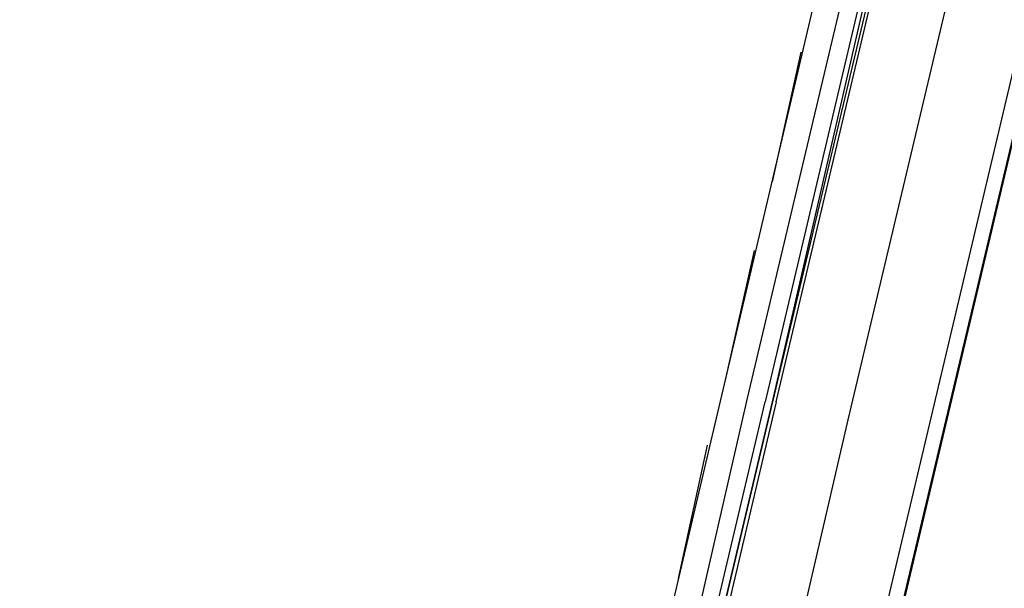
# Model space of a CAD drawing. Header units: feet. Extents: x -79 to 198, y -22 to 181.
# Tile 100 of 256: x 116.94 to 120.58, y 42.46 to 44.56. Entities that reach past the tile are written whole.
import ezdxf

# ---------------------------------------------------------------- set-up
doc = ezdxf.new("R2010")
doc.units = ezdxf.units.FT
doc.layers.add('A-LINEA', color=7, linetype='CONTINUOUS')

msp = doc.modelspace()

# ---------------------------------------------------------------- linework, layer by layer
at = {"layer": 'A-LINEA'}
for p, q in [((119.12, 41.4178), (120.8533, 48.7911)), ((119.8667, 41.2311), (121.6133, 48.6178)), ((119.72, 43.9644), (119.8267, 44.4444)), ((119.5467, 43.2311), (119.6533, 43.7111)), ((119.6267, 43.1644), (119.2533, 41.5378)), ((119.3733, 42.4978), (119.48, 42.9911))]:
    msp.add_line(p, q, dxfattribs=at)
for points in [[(119.2267, 38.2711), (123.76, 57.4311), (117, 59.0311), (117.1467, 59.6844), (114.56, 60.2978), (115.0667, 62.4444), (118.2, 75.6978), (129.9467, 72.9244)], [(117, 59.0311), (123.76, 57.4311), (119.84, 40.8844)], [(119.7333, 43.1511), (120.1733, 45.0044), (120.16, 45.0044), (119.72, 43.1511), (120.1467, 45.0044), (120.1467, 45.0178), (120.1333, 45.0178), (119.6933, 43.1511)], [(120.08, 44.9644), (120.08, 44.9511), (120.0533, 44.9644), (119.6267, 43.1644)], [(119.5867, 41.2978), (120, 43.0844), (120.4267, 44.8844)], [(119.7333, 43.1511), (119.3333, 41.4444), (119.32, 41.4578), (119.72, 43.1511), (119.32, 41.4578), (119.3067, 41.4578), (119.2933, 41.4578), (119.6933, 43.1511)]]:
    msp.add_lwpolyline(points, dxfattribs=at)

doc.saveas('drawing.dxf')
